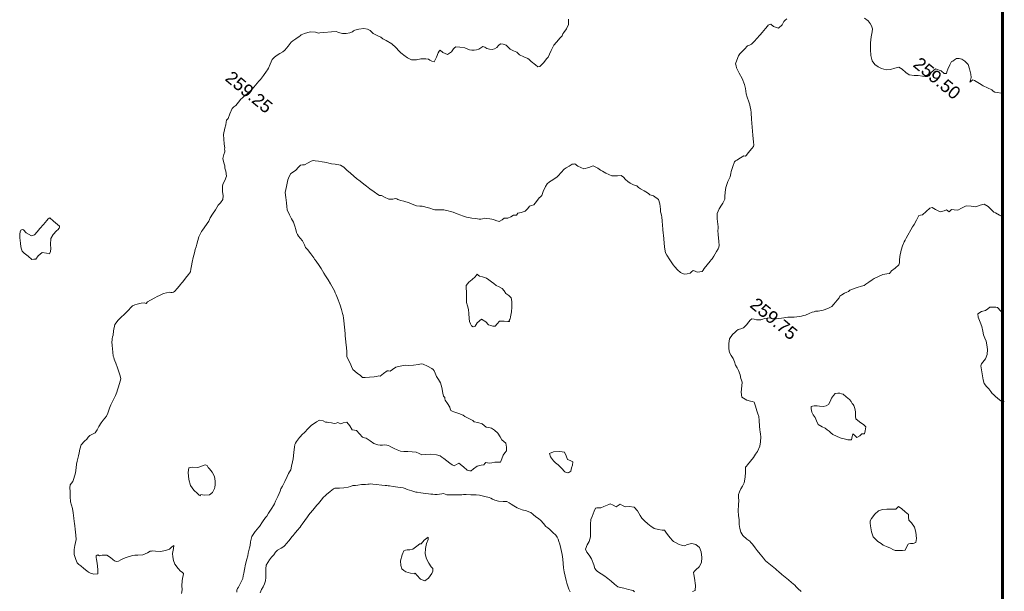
# Model space of a CAD drawing. Header units: millimetres. Extents: x -1567 to 968, y -503 to 481.
# Tile 13 of 49: x -1202 to -1163, y 34 to 57. Entities that reach past the tile are written whole.
import ezdxf

# ---------------------------------------------------------------- set-up
doc = ezdxf.new("R2010")
doc.units = ezdxf.units.MM
doc.layers.get('0').update_dxf_attribs({"lineweight": 0})
doc.layers.add('C-TOPO', color=7, linetype='Continuous')
doc.layers.add('C-TOPO-TEXT', color=7, linetype='Continuous')
doc.styles.get("Standard").update_dxf_attribs({"font": 'arial.ttf'})

# ---------------------------------------------------------------- blocks, each defined once
blk = doc.blocks.new('FXNHM')
at = {"layer": 'C-TOPO', "color": 35, "linetype": 'Continuous', "lineweight": 0, "flags": 128}
for points in [[(-1020.395, 28.719), (-1020.445, 28.786), (-1020.463, 28.85), (-1020.478, 28.916), (-1020.515, 29.089), (-1020.564, 29.286), (-1020.612, 29.381), (-1020.666, 29.474), (-1020.736, 29.599), (-1020.835, 29.786), (-1020.922, 29.973), (-1020.978, 30.099), (-1021.032, 30.194), (-1021.083, 30.286), (-1021.125, 30.38), (-1021.166, 30.474), (-1021.244, 30.594), (-1021.335, 30.786), (-1021.36, 31.023), (-1021.355, 31.163), (-1021.358, 31.225), (-1021.362, 31.286), (-1021.381, 31.502), (-1021.4, 31.708), (-1021.401, 31.786), (-1021.417, 31.914), (-1021.446, 32.143), (-1021.462, 32.27), (-1021.478, 32.351), (-1021.505, 32.458), (-1021.556, 32.656), (-1021.591, 32.786), (-1021.623, 32.874), (-1021.654, 32.963), (-1021.68, 33.088), (-1021.721, 33.286), (-1021.776, 33.492), (-1021.811, 33.619), (-1021.822, 33.703), (-1021.835, 33.786), (-1021.897, 33.92), (-1021.978, 34.079), (-1022.04, 34.184), (-1022.104, 34.286), (-1022.184, 34.407), (-1022.29, 34.566), (-1022.348, 34.656), (-1022.364, 34.721), (-1022.375, 34.786), (-1022.377, 34.989), (-1022.376, 35.185), (-1022.363, 35.236), (-1022.35, 35.286), (-1022.343, 35.459), (-1022.335, 35.643), (-1022.314, 35.715), (-1022.291, 35.786), (-1022.268, 35.895), (-1022.215, 36.023), (-1022.084, 36.087), (-1021.978, 36.117), (-1021.927, 36.15), (-1021.876, 36.185), (-1021.779, 36.233), (-1021.68, 36.286), (-1021.637, 36.348), (-1021.597, 36.405), (-1021.538, 36.423), (-1021.478, 36.441), (-1021.426, 36.539), (-1021.339, 36.647), (-1021.148, 36.608), (-1020.978, 36.554), (-1020.903, 36.594), (-1020.827, 36.636), (-1020.65, 36.607), (-1020.478, 36.577), (-1020.41, 36.612), (-1020.341, 36.65), (-1020.152, 36.664), (-1019.978, 36.673), (-1019.895, 36.704), (-1019.829, 36.738), (-1019.747, 36.786), (-1019.671, 36.851), (-1019.602, 36.91), (-1019.541, 36.948), (-1019.478, 36.982), (-1019.377, 37.008), (-1019.234, 37.042), (-1019.107, 37.071), (-1018.978, 37.114), (-1018.862, 37.19), (-1018.739, 37.286), (-1018.602, 37.392), (-1018.478, 37.474), (-1018.355, 37.506), (-1018.234, 37.542), (-1018.129, 37.646), (-1017.985, 37.786), (-1017.79, 37.906), (-1017.658, 37.966), (-1017.569, 37.974), (-1017.478, 37.975), (-1017.33, 37.978), (-1017.175, 37.983), (-1017.07, 37.994), (-1016.978, 38.023), (-1016.941, 38.119), (-1016.903, 38.211), (-1016.678, 38.22), (-1016.478, 38.211), (-1016.427, 38.235), (-1016.384, 38.258), (-1016.338, 38.286), (-1016.319, 38.408), (-1016.275, 38.584), (-1016.177, 38.709), (-1016.104, 38.786), (-1016.105, 38.85), (-1016.103, 38.912), (-1016.045, 38.944), (-1015.978, 38.978), (-1015.92, 39.054), (-1015.843, 39.151), (-1015.745, 39.217), (-1015.67, 39.286), (-1015.708, 39.427), (-1015.766, 39.574), (-1015.761, 39.683), (-1015.766, 39.786), (-1015.861, 39.904), (-1015.978, 39.999), (-1016.082, 40.003), (-1016.191, 39.999), (-1016.311, 40.046), (-1016.478, 40.101), (-1016.658, 40.113), (-1016.79, 40.098), (-1016.885, 40.047), (-1016.978, 39.996), (-1017.083, 39.996), (-1017.189, 39.997), (-1017.352, 39.923), (-1017.478, 39.858), (-1017.549, 39.857), (-1017.723, 39.822), (-1017.897, 39.786), (-1017.973, 39.781), (-1018.153, 39.72), (-1018.346, 39.654), (-1018.414, 39.628), (-1018.478, 39.611), (-1018.529, 39.646), (-1018.579, 39.686), (-1018.745, 39.739), (-1018.9, 39.786), (-1018.943, 39.821), (-1018.978, 39.857), (-1019.056, 39.864), (-1019.146, 39.936), (-1019.324, 40.078), (-1019.478, 40.186), (-1019.629, 40.245), (-1019.759, 40.286), (-1019.889, 40.353), (-1019.978, 40.399), (-1020.039, 40.406), (-1020.1, 40.408), (-1020.294, 40.363), (-1020.478, 40.317), (-1020.542, 40.286), (-1020.608, 40.199), (-1020.738, 40.046), (-1020.889, 39.917), (-1020.978, 39.85), (-1021.039, 39.786), (-1021.124, 39.691), (-1021.233, 39.541), (-1021.275, 39.39), (-1021.297, 39.286), (-1021.35, 39.249), (-1021.403, 39.211), (-1021.444, 39.042), (-1021.478, 38.882), (-1021.542, 38.85), (-1021.574, 38.786), (-1021.648, 38.708), (-1021.774, 38.582), (-1021.898, 38.467), (-1021.978, 38.399), (-1022.034, 38.397), (-1022.091, 38.399), (-1022.258, 38.391), (-1022.478, 38.399), (-1022.596, 38.452), (-1022.711, 38.52), (-1022.86, 38.582), (-1022.978, 38.638), (-1023.046, 38.709), (-1023.11, 38.786), (-1023.214, 38.892), (-1023.376, 39.053), (-1023.478, 39.155), (-1023.544, 39.221), (-1023.61, 39.286), (-1023.712, 39.389), (-1023.874, 39.551), (-1023.978, 39.655), (-1024.049, 39.722), (-1024.123, 39.786), (-1024.196, 39.842), (-1024.322, 39.931), (-1024.478, 40.032), (-1024.668, 40.142), (-1024.85, 40.241), (-1024.937, 40.286), (-1025.011, 40.32), (-1025.108, 40.359), (-1025.303, 40.437), (-1025.478, 40.503), (-1025.657, 40.556), (-1025.782, 40.59), (-1025.88, 40.626), (-1025.978, 40.661), (-1026.114, 40.701), (-1026.308, 40.757), (-1026.409, 40.786), (-1026.463, 40.801), (-1026.661, 40.849), (-1026.867, 40.897), (-1026.923, 40.9), (-1026.978, 40.904), (-1027.079, 40.962), (-1027.228, 41.037), (-1027.371, 41.062), (-1027.478, 41.074), (-1027.552, 41.105), (-1027.623, 41.141), (-1027.726, 41.212), (-1027.832, 41.286), (-1027.906, 41.332), (-1027.978, 41.373), (-1028.051, 41.403), (-1028.125, 41.433), (-1028.282, 41.495), (-1028.478, 41.59), (-1028.58, 41.683), (-1028.674, 41.786), (-1028.836, 41.933), (-1028.978, 42.072), (-1029.04, 42.176), (-1029.094, 42.286), (-1029.155, 42.398), (-1029.213, 42.521), (-1029.259, 42.658), (-1029.279, 42.786), (-1029.248, 42.901), (-1029.209, 43.017), (-1029.207, 43.169), (-1029.204, 43.286), (-1029.147, 43.34), (-1029.085, 43.394), (-1029.026, 43.543), (-1028.978, 43.677), (-1028.93, 43.738), (-1028.869, 43.786), (-1028.755, 43.853), (-1028.622, 43.93), (-1028.55, 43.972), (-1028.478, 44.012), (-1028.392, 44.053), (-1028.293, 44.101), (-1028.174, 44.188), (-1027.98, 44.286), (-1027.833, 44.305), (-1027.674, 44.297), (-1027.481, 44.289), (-1027.304, 44.291), (-1027.163, 44.293), (-1026.987, 44.296), (-1026.809, 44.298), (-1026.667, 44.299), (-1026.498, 44.306), (-1026.29, 44.321), (-1026.115, 44.337), (-1026.038, 44.347), (-1025.978, 44.401), (-1025.846, 44.422), (-1025.662, 44.47), (-1025.546, 44.576), (-1025.478, 44.656), (-1025.43, 44.674), (-1025.381, 44.689), (-1025.271, 44.736), (-1025.155, 44.786), (-1025.085, 44.814), (-1025.028, 44.837), (-1024.978, 44.865), (-1024.837, 44.905), (-1024.656, 44.964), (-1024.555, 45.035), (-1024.478, 45.095), (-1024.413, 45.126), (-1024.347, 45.155), (-1024.189, 45.224), (-1024.048, 45.286), (-1023.999, 45.307), (-1023.89, 45.401), (-1023.723, 45.531), (-1023.575, 45.604), (-1023.478, 45.643), (-1023.432, 45.668), (-1023.385, 45.693), (-1023.23, 45.741), (-1023.079, 45.786), (-1023.004, 45.813), (-1022.855, 45.881), (-1022.665, 45.974), (-1022.556, 46.048), (-1022.478, 46.105), (-1022.421, 46.139), (-1022.367, 46.175), (-1022.332, 46.231), (-1022.297, 46.286), (-1022.202, 46.349), (-1022.102, 46.41), (-1022.04, 46.447), (-1021.978, 46.483), (-1021.876, 46.512), (-1021.759, 46.567), (-1021.71, 46.686), (-1021.683, 46.786), (-1021.629, 46.835), (-1021.575, 46.883), (-1021.525, 47.001), (-1021.478, 47.113), (-1021.43, 47.158), (-1021.389, 47.197), (-1021.396, 47.286), (-1021.317, 47.382), (-1021.221, 47.529), (-1021.216, 47.674), (-1021.222, 47.786), (-1021.173, 47.859), (-1021.124, 47.932), (-1021.125, 48.114), (-1021.133, 48.286), (-1021.124, 48.357), (-1021.119, 48.427), (-1021.173, 48.586), (-1021.234, 48.786), (-1021.24, 48.911), (-1021.227, 49.035), (-1021.18, 49.181), (-1021.14, 49.286), (-1021.127, 49.355), (-1021.116, 49.424), (-1021.108, 49.611), (-1021.1, 49.786), (-1021.07, 49.879), (-1021.026, 50.007), (-1020.978, 50.135), (-1020.944, 50.177), (-1020.906, 50.215), (-1020.755, 50.22), (-1020.515, 50.286), (-1020.399, 50.453), (-1020.301, 50.609), (-1020.103, 50.663), (-1019.978, 50.666), (-1019.884, 50.692), (-1019.732, 50.714), (-1019.485, 50.786), (-1019.319, 50.92), (-1019.21, 51.018), (-1019.097, 51.027), (-1018.978, 51.018), (-1018.862, 51.014), (-1018.748, 51.017), (-1018.604, 51.058), (-1018.478, 51.097), (-1018.385, 51.099), (-1018.292, 51.1), (-1018.125, 51.135), (-1017.978, 51.167), (-1017.918, 51.166), (-1017.857, 51.165), (-1017.716, 51.214), (-1017.478, 51.23), (-1017.32, 51.133), (-1017.178, 50.993), (-1017.103, 50.911), (-1017.032, 50.861), (-1016.978, 50.824), (-1016.938, 50.786), (-1016.818, 50.667), (-1016.598, 50.446), (-1016.478, 50.326), (-1016.435, 50.286), (-1016.316, 50.167), (-1016.098, 49.949), (-1015.978, 49.83), (-1015.925, 49.786), (-1015.818, 49.752), (-1015.615, 49.689), (-1015.478, 49.648), (-1015.384, 49.621), (-1015.289, 49.597), (-1015.129, 49.578), (-1014.978, 49.569), (-1014.894, 49.59), (-1014.815, 49.623), (-1014.735, 49.701), (-1014.667, 49.786), (-1014.655, 49.87), (-1014.64, 49.948), (-1014.563, 49.977), (-1014.478, 50.003), (-1014.4, 50.075), (-1014.34, 50.148), (-1014.344, 50.216), (-1014.355, 50.286), (-1014.355, 50.477), (-1014.355, 50.663), (-1014.354, 50.725), (-1014.355, 50.786), (-1014.374, 50.907), (-1014.408, 51.115), (-1014.43, 51.238), (-1014.451, 51.303), (-1014.478, 51.365), (-1014.589, 51.479), (-1014.785, 51.672), (-1014.899, 51.786), (-1014.939, 51.848), (-1014.978, 51.909), (-1015.062, 51.978), (-1015.215, 52.116), (-1015.347, 52.286), (-1015.407, 52.472), (-1015.425, 52.642), (-1015.431, 52.739), (-1015.452, 52.826), (-1015.478, 52.909), (-1015.536, 52.989), (-1015.641, 53.128), (-1015.738, 53.286), (-1015.822, 53.525), (-1015.855, 53.663), (-1015.877, 53.725), (-1015.901, 53.786), (-1015.938, 53.846), (-1015.978, 53.909), (-1016.052, 54.101), (-1016.118, 54.286), (-1016.105, 54.341), (-1016.087, 54.396), (-1016.032, 54.554), (-1015.978, 54.703), (-1015.927, 54.736), (-1015.927, 54.786), (-1015.927, 54.903), (-1015.927, 55.118), (-1015.927, 55.236), (-1015.952, 55.286), (-1016.035, 55.369), (-1016.227, 55.559), (-1016.452, 55.786), (-1016.668, 56.008), (-1016.848, 56.193), (-1016.94, 56.286), (-1017.012, 56.342), (-1017.086, 56.394), (-1017.193, 56.461), (-1017.364, 56.566), (-1017.478, 56.64), (-1017.552, 56.714), (-1017.627, 56.786), (-1017.761, 56.878), (-1017.978, 57.002), (-1018.206, 57.099), (-1018.341, 57.149), (-1018.418, 57.196), (-1018.478, 57.236), (-1018.554, 57.286), (-1018.608, 57.43), (-1018.664, 57.601), (-1018.668, 57.693), (-1018.664, 57.786), (-1018.652, 57.961), (-1018.635, 58.13), (-1018.601, 58.208), (-1018.567, 58.286), (-1018.554, 58.417), (-1018.54, 58.622), (-1018.534, 58.731), (-1018.533, 58.786), (-1018.533, 58.903), (-1018.533, 59.116), (-1018.533, 59.232), (-1018.533, 59.286), (-1018.509, 59.327), (-1018.478, 59.371), (-1018.334, 59.38), (-1018.144, 59.452), (-1018.118, 59.643), (-1018.144, 59.786), (-1018.135, 59.86), (-1018.126, 59.934)], [(-1015.788, 61.918), (-1015.61, 61.918), (-1015.544, 61.909), (-1015.478, 61.896), (-1015.386, 61.856), (-1015.272, 61.786), (-1015.207, 61.685), (-1015.111, 61.511), (-1014.978, 61.313), (-1014.821, 61.115), (-1014.654, 60.933), (-1014.478, 60.813), (-1014.309, 60.771), (-1014.154, 60.777), (-1014.005, 60.813), (-1013.838, 60.889), (-1013.701, 61.009), (-1013.608, 61.162), (-1013.506, 61.286), (-1013.356, 61.312), (-1013.173, 61.299), (-1013.006, 61.314), (-1012.839, 61.417), (-1012.715, 61.524), (-1012.568, 61.612), (-1012.478, 61.663), (-1012.409, 61.717), (-1012.379, 61.786), (-1012.4, 61.941), (-1012.356, 62.164), (-1012.137, 62.234), (-1011.978, 62.233), (-1011.909, 62.286), (-1011.938, 62.358), (-1011.978, 62.456), (-1012.023, 62.636), (-1012.058, 62.786), (-1012.022, 62.831), (-1012.008, 62.904), (-1011.978, 62.996), (-1011.902, 63.058), (-1011.801, 63.11), (-1011.666, 63.132), (-1011.478, 63.11), (-1011.322, 63.015), (-1011.156, 62.877), (-1011.063, 62.786), (-1011.015, 62.687), (-1010.978, 62.617), (-1010.968, 62.685), (-1010.956, 62.764), (-1010.887, 62.78), (-1010.808, 62.786), (-1010.66, 62.815), (-1010.531, 62.84), (-1010.478, 62.84), (-1010.309, 62.884), (-1010.122, 62.931), (-1010.05, 62.934), (-1009.978, 62.94), (-1009.884, 62.988), (-1009.756, 63.064), (-1009.706, 63.096)], [(-1022.037, 27.286), (-1022.107, 27.415), (-1022.233, 27.541), (-1022.334, 27.686), (-1022.4, 27.786), (-1022.438, 27.874), (-1022.478, 27.946), (-1022.554, 27.95), (-1022.638, 27.946), (-1022.769, 27.959), (-1022.978, 28.017), (-1023.108, 28.093), (-1023.223, 28.187), (-1023.319, 28.286), (-1023.417, 28.461), (-1023.478, 28.558), (-1023.502, 28.465), (-1023.52, 28.328), (-1023.604, 28.19), (-1023.73, 28.038), (-1023.885, 27.923), (-1023.978, 27.867), (-1024.015, 27.823), (-1024.055, 27.786), (-1024.094, 27.677), (-1024.186, 27.495), (-1024.325, 27.355), (-1024.415, 27.286), (-1024.478, 27.223), (-1024.558, 27.102), (-1024.648, 26.957), (-1024.687, 26.872), (-1024.724, 26.786), (-1024.767, 26.696), (-1024.814, 26.623), (-1024.893, 26.606), (-1024.978, 26.601), (-1025.102, 26.606), (-1025.272, 26.58), (-1025.409, 26.46), (-1025.478, 26.372), (-1025.55, 26.359), (-1025.577, 26.286), (-1025.534, 26.241), (-1025.478, 26.187), (-1025.365, 26.091), (-1025.174, 25.918), (-1025.077, 25.786), (-1025.185, 25.682), (-1025.313, 25.622), (-1025.394, 25.607), (-1025.478, 25.601), (-1025.632, 25.6), (-1025.793, 25.601), (-1025.887, 25.596), (-1025.978, 25.601), (-1026.101, 25.66), (-1026.275, 25.786), (-1026.401, 25.938), (-1026.478, 26.066), (-1026.537, 26.178), (-1026.599, 26.286), (-1026.713, 26.408), (-1026.878, 26.569), (-1026.978, 26.665), (-1027.042, 26.726), (-1027.107, 26.786), (-1027.2, 26.875), (-1027.354, 27.02), (-1027.478, 27.131), (-1027.592, 27.208), (-1027.704, 27.286), (-1027.847, 27.438), (-1027.978, 27.592), (-1028.082, 27.701), (-1028.151, 27.786), (-1028.153, 27.872), (-1028.151, 27.96), (-1028.196, 28.086), (-1028.289, 28.286), (-1028.399, 28.464), (-1028.478, 28.583), (-1028.527, 28.684), (-1028.575, 28.786), (-1028.628, 28.887), (-1028.682, 28.99), (-1028.753, 29.114), (-1028.818, 29.286), (-1028.815, 29.475), (-1028.794, 29.602), (-1028.797, 29.695), (-1028.795, 29.786), (-1028.747, 29.885), (-1028.698, 30.006), (-1028.712, 30.134), (-1028.744, 30.286), (-1028.762, 30.452), (-1028.772, 30.58), (-1028.769, 30.684), (-1028.772, 30.786), (-1028.813, 30.914), (-1028.885, 31.105), (-1028.933, 31.241), (-1028.957, 31.354), (-1028.978, 31.467), (-1029.021, 31.639), (-1029.061, 31.786), (-1029.097, 31.865), (-1029.134, 31.942), (-1029.195, 32.107), (-1029.278, 32.286), (-1029.372, 32.359), (-1029.478, 32.419), (-1029.661, 32.532), (-1029.822, 32.631), (-1029.908, 32.678), (-1029.978, 32.717), (-1030.029, 32.751), (-1030.078, 32.786), (-1030.186, 32.892), (-1030.372, 33.079), (-1030.478, 33.186), (-1030.514, 33.236), (-1030.547, 33.286), (-1030.577, 33.349), (-1030.61, 33.418), (-1030.707, 33.559), (-1030.821, 33.786), (-1030.837, 33.999), (-1030.821, 34.13), (-1030.811, 34.208), (-1030.799, 34.286), (-1030.785, 34.424), (-1030.771, 34.579), (-1030.77, 34.684), (-1030.761, 34.786), (-1030.717, 34.879), (-1030.659, 34.968), (-1030.559, 35.09), (-1030.478, 35.181), (-1030.404, 35.212), (-1030.4, 35.286), (-1030.352, 35.424), (-1030.288, 35.596), (-1030.246, 35.698), (-1030.206, 35.786), (-1030.169, 35.863), (-1030.129, 35.937), (-1030.05, 36.043), (-1029.978, 36.133), (-1029.931, 36.164), (-1029.886, 36.194), (-1029.861, 36.239), (-1029.842, 36.286), (-1029.84, 36.464), (-1029.842, 36.65), (-1029.842, 36.718), (-1029.842, 36.786), (-1029.841, 36.968), (-1029.842, 37.15), (-1029.846, 37.219), (-1029.855, 37.286), (-1029.906, 37.373), (-1029.978, 37.492), (-1030.044, 37.617), (-1030.13, 37.786), (-1030.215, 37.959), (-1030.272, 38.08), (-1030.314, 38.183), (-1030.355, 38.286), (-1030.417, 38.416), (-1030.478, 38.554), (-1030.514, 38.695), (-1030.533, 38.786), (-1030.54, 38.848), (-1030.547, 38.958), (-1030.562, 39.162), (-1030.572, 39.286), (-1030.592, 39.354), (-1030.613, 39.421), (-1030.633, 39.591), (-1030.655, 39.786), (-1030.673, 39.892), (-1030.689, 39.998), (-1030.678, 40.128), (-1030.691, 40.286), (-1030.774, 40.403), (-1030.897, 40.527), (-1030.978, 40.61), (-1031.037, 40.696), (-1031.088, 40.786), (-1031.112, 40.921), (-1031.171, 41.094), (-1031.319, 41.226), (-1031.421, 41.286), (-1031.478, 41.356), (-1031.584, 41.423), (-1031.726, 41.538), (-1031.794, 41.685), (-1031.826, 41.786), (-1031.863, 41.825), (-1031.901, 41.864), (-1031.938, 41.909), (-1031.978, 41.957), (-1032.047, 42.018), (-1032.181, 42.142), (-1032.307, 42.286), (-1032.423, 42.501), (-1032.478, 42.638), (-1032.53, 42.722), (-1032.57, 42.786), (-1032.57, 42.878), (-1032.629, 43.069), (-1032.689, 43.286), (-1032.679, 43.379), (-1032.664, 43.472), (-1032.664, 43.633), (-1032.664, 43.786), (-1032.655, 43.869), (-1032.643, 43.951), (-1032.611, 44.129), (-1032.582, 44.286), (-1032.567, 44.375), (-1032.566, 44.581), (-1032.567, 44.786), (-1032.567, 44.875), (-1032.578, 45.076), (-1032.591, 45.286), (-1032.599, 45.352), (-1032.609, 45.417), (-1032.663, 45.59), (-1032.716, 45.786), (-1032.704, 45.887), (-1032.68, 45.988), (-1032.627, 46.153), (-1032.582, 46.286), (-1032.57, 46.378), (-1032.57, 46.584), (-1032.57, 46.786), (-1032.554, 46.863), (-1032.517, 47.005), (-1032.478, 47.152), (-1032.464, 47.204), (-1032.448, 47.256), (-1032.391, 47.381), (-1032.264, 47.572), (-1032.085, 47.695), (-1031.978, 47.743), (-1031.935, 47.786), (-1031.821, 47.9), (-1031.608, 48.109), (-1031.478, 48.232), (-1031.404, 48.26), (-1031.328, 48.286), (-1031.234, 48.341), (-1031.12, 48.428), (-1031.03, 48.547), (-1030.978, 48.636), (-1030.961, 48.694), (-1030.944, 48.752), (-1030.853, 48.877), (-1030.718, 49.026), (-1030.587, 49.089), (-1030.478, 49.12), (-1030.389, 49.115), (-1030.3, 49.108), (-1030.128, 49.149), (-1029.978, 49.187), (-1029.879, 49.187), (-1029.741, 49.218), (-1029.478, 49.255), (-1029.27, 49.25), (-1029.071, 49.231), (-1028.978, 49.22), (-1028.911, 49.22), (-1028.827, 49.218), (-1028.65, 49.226), (-1028.478, 49.269), (-1028.335, 49.395), (-1028.225, 49.533), (-1028.068, 49.656), (-1027.978, 49.718), (-1027.909, 49.718), (-1027.828, 49.741), (-1027.741, 49.786), (-1027.788, 49.974), (-1027.848, 50.156), (-1027.853, 50.225), (-1027.848, 50.286), (-1027.712, 50.284), (-1027.525, 50.333), (-1027.472, 50.518), (-1027.478, 50.656), (-1027.473, 50.715), (-1027.464, 50.772), (-1027.33, 50.872), (-1027.168, 50.977), (-1027.071, 51.003), (-1026.978, 51.027), (-1026.899, 51.076), (-1026.825, 51.133), (-1026.759, 51.207), (-1026.704, 51.286), (-1026.682, 51.379), (-1026.654, 51.462), (-1026.571, 51.491), (-1026.478, 51.512), (-1026.386, 51.551), (-1026.297, 51.605), (-1026.242, 51.69), (-1026.204, 51.786), (-1026.198, 51.893), (-1026.183, 51.991), (-1026.093, 52.049), (-1025.978, 52.085), (-1025.869, 52.078), (-1025.757, 52.066), (-1025.604, 52.103), (-1025.478, 52.14), (-1025.405, 52.14), (-1025.332, 52.14), (-1025.146, 52.187), (-1024.978, 52.232), (-1024.924, 52.232), (-1024.808, 52.231), (-1024.596, 52.231), (-1024.478, 52.232), (-1024.416, 52.286), (-1024.406, 52.497), (-1024.399, 52.708), (-1024.399, 52.786), (-1024.433, 52.902), (-1024.478, 53.062), (-1024.505, 53.174), (-1024.525, 53.286), (-1024.525, 53.445), (-1024.518, 53.669), (-1024.514, 53.786), (-1024.545, 53.853), (-1024.544, 53.932), (-1024.557, 54.102), (-1024.611, 54.286), (-1024.736, 54.448)], [(-1019.67, 29.286), (-1019.711, 29.418), (-1019.738, 29.546), (-1019.765, 29.669), (-1019.803, 29.786), (-1019.879, 29.894), (-1019.978, 30.013), (-1020.095, 30.157), (-1020.183, 30.286), (-1020.208, 30.402), (-1020.216, 30.524), (-1020.218, 30.656), (-1020.216, 30.786), (-1020.221, 30.906), (-1020.216, 31.024), (-1020.162, 31.173), (-1020.115, 31.286), (-1020.113, 31.355), (-1020.115, 31.423), (-1020.115, 31.605), (-1020.115, 31.786), (-1020.115, 31.855), (-1020.115, 31.923), (-1020.115, 32.104), (-1020.115, 32.286), (-1020.118, 32.359), (-1020.122, 32.431), (-1020.137, 32.604), (-1020.151, 32.786), (-1020.152, 32.873), (-1020.151, 32.959), (-1020.151, 33.123), (-1020.151, 33.286), (-1020.151, 33.373), (-1020.151, 33.459), (-1020.152, 33.626), (-1020.151, 33.786), (-1020.143, 33.864), (-1020.134, 33.942), (-1020.099, 34.124), (-1020.066, 34.286), (-1020.033, 34.341), (-1019.978, 34.39), (-1019.898, 34.461), (-1019.772, 34.58), (-1019.662, 34.706), (-1019.598, 34.786), (-1019.566, 34.874), (-1019.524, 34.906), (-1019.478, 34.94), (-1019.414, 35.016), (-1019.317, 35.125), (-1019.207, 35.223), (-1019.132, 35.286), (-1019.094, 35.328), (-1019.058, 35.366), (-1018.978, 35.414), (-1018.875, 35.484), (-1018.69, 35.609), (-1018.582, 35.683), (-1018.524, 35.725), (-1018.478, 35.759), (-1018.436, 35.786), (-1018.31, 35.863), (-1018.152, 35.96), (-1018.061, 36.016), (-1017.978, 36.064), (-1017.896, 36.094), (-1017.813, 36.122), (-1017.633, 36.195), (-1017.478, 36.259), (-1017.436, 36.286), (-1017.311, 36.363), (-1017.152, 36.46), (-1017.057, 36.521), (-1016.978, 36.572), (-1016.915, 36.616), (-1016.853, 36.661), (-1016.778, 36.722), (-1016.703, 36.786), (-1016.648, 36.851), (-1016.599, 36.907), (-1016.539, 36.931), (-1016.478, 36.953), (-1016.398, 37.011), (-1016.288, 37.096), (-1016.156, 37.208), (-1016.066, 37.286), (-1016.022, 37.33), (-1015.978, 37.374), (-1015.895, 37.439), (-1015.747, 37.555), (-1015.58, 37.682), (-1015.478, 37.757), (-1015.42, 37.786), (-1015.282, 37.858), (-1015.126, 37.934), (-1015.052, 37.949), (-1014.978, 37.962), (-1014.879, 37.997), (-1014.747, 38.055), (-1014.604, 38.164), (-1014.478, 38.257), (-1014.381, 38.277), (-1014.28, 38.286), (-1014.16, 38.295), (-1014.009, 38.317), (-1013.81, 38.391), (-1013.651, 38.46), (-1013.565, 38.496), (-1013.478, 38.526), (-1013.36, 38.529), (-1013.218, 38.526), (-1013.098, 38.528), (-1012.978, 38.526), (-1012.817, 38.504), (-1012.675, 38.483), (-1012.577, 38.482), (-1012.478, 38.483), (-1012.312, 38.474), (-1012.151, 38.46), (-1012.063, 38.433), (-1011.978, 38.399), (-1011.894, 38.348), (-1011.805, 38.286), (-1011.669, 38.188), (-1011.478, 38.037), (-1011.344, 37.911), (-1011.22, 37.786), (-1011.102, 37.668), (-1010.978, 37.555), (-1010.841, 37.448), (-1010.698, 37.344), (-1010.616, 37.286), (-1010.548, 37.241), (-1010.478, 37.197), (-1010.395, 37.153), (-1010.298, 37.106)], [(-1003.293, 42.923), (-1003.478, 42.923), (-1003.559, 42.935), (-1003.64, 42.948), (-1003.808, 42.95), (-1003.978, 42.95), (-1004.061, 42.951), (-1004.144, 42.952), (-1004.311, 42.952), (-1004.478, 42.952), (-1004.561, 42.952), (-1004.644, 42.952), (-1004.811, 42.952), (-1004.978, 42.952), (-1005.061, 42.951), (-1005.144, 42.952), (-1005.276, 42.976), (-1005.478, 43.018), (-1005.661, 43.062), (-1005.784, 43.092), (-1005.891, 43.114), (-1005.978, 43.129), (-1006.047, 43.14), (-1006.116, 43.149), (-1006.264, 43.139), (-1006.478, 43.149), (-1006.618, 43.201), (-1006.744, 43.286), (-1006.857, 43.395), (-1006.978, 43.53), (-1007.106, 43.653), (-1007.234, 43.786), (-1007.379, 43.977), (-1007.478, 44.117), (-1007.558, 44.2), (-1007.631, 44.286), (-1007.674, 44.394), (-1007.704, 44.513), (-1007.72, 44.642), (-1007.75, 44.786), (-1007.866, 44.982), (-1007.978, 45.138), (-1008.051, 45.22), (-1008.107, 45.286), (-1008.109, 45.35), (-1008.107, 45.415), (-1008.106, 45.598), (-1008.107, 45.786), (-1008.116, 45.861), (-1008.127, 45.935), (-1008.141, 46.068), (-1008.198, 46.286), (-1008.292, 46.443), (-1008.406, 46.592), (-1008.478, 46.674), (-1008.547, 46.731), (-1008.617, 46.786), (-1008.712, 46.886), (-1008.866, 47.051), (-1008.978, 47.162), (-1009.076, 47.227), (-1009.179, 47.286), (-1009.342, 47.399), (-1009.478, 47.483), (-1009.544, 47.456), (-1009.612, 47.42), (-1009.755, 47.354), (-1009.978, 47.329), (-1010.127, 47.462), (-1010.268, 47.668), (-1010.344, 47.786), (-1010.41, 47.832), (-1010.478, 47.875), (-1010.596, 47.958), (-1010.746, 48.055), (-1010.862, 48.096), (-1010.978, 48.137), (-1011.087, 48.209), (-1011.21, 48.286), (-1011.347, 48.321), (-1011.478, 48.366), (-1011.592, 48.47), (-1011.727, 48.63), (-1011.817, 48.786), (-1011.836, 48.993), (-1011.817, 49.126), (-1011.807, 49.207), (-1011.789, 49.286), (-1011.729, 49.369), (-1011.665, 49.473), (-1011.658, 49.638), (-1011.665, 49.786), (-1011.662, 49.875), (-1011.647, 49.955), (-1011.568, 49.999), (-1011.478, 50.039), (-1011.406, 50.096), (-1011.345, 50.154), (-1011.307, 50.22), (-1011.27, 50.286), (-1011.2, 50.36), (-1011.122, 50.431), (-1011.051, 50.47), (-1010.978, 50.508), (-1010.907, 50.568), (-1010.831, 50.639), (-1010.76, 50.717), (-1010.7, 50.786), (-1010.649, 50.846), (-1010.597, 50.905), (-1010.538, 50.957), (-1010.478, 51.008), (-1010.411, 51.07), (-1010.334, 51.142), (-1010.261, 51.218), (-1010.2, 51.286), (-1010.154, 51.352), (-1010.111, 51.419), (-1010.04, 51.552), (-1009.978, 51.669), (-1009.932, 51.74), (-1009.908, 51.786), (-1009.828, 51.859), (-1009.696, 52.004), (-1009.597, 52.181), (-1009.55, 52.286), (-1009.532, 52.341), (-1009.531, 52.457), (-1009.529, 52.669), (-1009.529, 52.786), (-1009.545, 52.854), (-1009.517, 52.947), (-1009.478, 53.062), (-1009.436, 53.147), (-1009.403, 53.212), (-1009.397, 53.286), (-1009.339, 53.384), (-1009.238, 53.546), (-1009.138, 53.698), (-1009.08, 53.786), (-1009.064, 53.872), (-1009.022, 54.012), (-1008.978, 54.155), (-1008.961, 54.204), (-1008.943, 54.251), (-1008.88, 54.399), (-1008.784, 54.593), (-1008.684, 54.709), (-1008.614, 54.786), (-1008.612, 54.853), (-1008.614, 54.922), (-1008.57, 55.097), (-1008.535, 55.286), (-1008.579, 55.366), (-1008.636, 55.444), (-1008.721, 55.57), (-1008.843, 55.786), (-1008.911, 55.96), (-1008.958, 56.118), (-1008.978, 56.192), (-1008.994, 56.286), (-1009.02, 56.418), (-1009.065, 56.652), (-1009.091, 56.786), (-1009.09, 56.843), (-1009.091, 56.899), (-1009.136, 57.09), (-1009.177, 57.286), (-1009.135, 57.342), (-1009.089, 57.398), (-1009.06, 57.597), (-1009.034, 57.786), (-1008.978, 57.863), (-1008.825, 57.882), (-1008.624, 57.933), (-1008.53, 58.059), (-1008.478, 58.155), (-1008.412, 58.156), (-1008.351, 58.159), (-1008.346, 58.22), (-1008.343, 58.286), (-1008.252, 58.341), (-1008.126, 58.435), (-1008.069, 58.583), (-1007.978, 58.771), (-1007.825, 58.878), (-1007.668, 58.976), (-1007.578, 59.14), (-1007.478, 59.271), (-1007.296, 59.3), (-1007.083, 59.285), (-1006.978, 59.271), (-1006.921, 59.286), (-1006.735, 59.32), (-1006.599, 59.345)], [(-1004.18, 56.423), (-1004.287, 56.445), (-1004.478, 56.477), (-1004.533, 56.439), (-1004.586, 56.394), (-1004.65, 56.346), (-1004.713, 56.286), (-1004.738, 56.191), (-1004.766, 56.074), (-1004.859, 55.946), (-1004.915, 55.786), (-1004.817, 55.687), (-1004.64, 55.59), (-1004.478, 55.498), (-1004.329, 55.379), (-1004.213, 55.286), (-1004.094, 55.225), (-1003.978, 55.161), (-1003.865, 55.075), (-1003.719, 54.943), (-1003.604, 54.786), (-1003.556, 54.606), (-1003.549, 54.438), (-1003.552, 54.36), (-1003.514, 54.286), (-1003.398, 54.182), (-1003.214, 54.023), (-1003.097, 53.912), (-1002.978, 53.829), (-1002.825, 53.797), (-1002.695, 53.786), (-1002.564, 53.749), (-1002.478, 53.722), (-1002.414, 53.722), (-1002.301, 53.721), (-1002.095, 53.721), (-1001.978, 53.722), (-1001.908, 53.786)], [(-1006.594, 40.181), (-1006.532, 40.286), (-1006.648, 40.445), (-1006.861, 40.637), (-1006.978, 40.733), (-1007.032, 40.786), (-1007.047, 40.856), (-1007.032, 40.934), (-1007.017, 41.104), (-1007.047, 41.286), (-1007.16, 41.457), (-1007.323, 41.612), (-1007.478, 41.701), (-1007.667, 41.703), (-1007.822, 41.631), (-1007.932, 41.484), (-1007.978, 41.379), (-1008.036, 41.344), (-1008.096, 41.318), (-1008.174, 41.286), (-1008.308, 41.257), (-1008.425, 41.233), (-1008.478, 41.229), (-1008.612, 41.253), (-1008.782, 41.286), (-1008.897, 41.321), (-1008.978, 41.344), (-1009.053, 41.286), (-1009.186, 41.214), (-1009.332, 41.14), (-1009.404, 41.13), (-1009.478, 41.126), (-1009.646, 41.124), (-1009.817, 41.126), (-1009.898, 41.131), (-1009.978, 41.14), (-1010.091, 41.185), (-1010.29, 41.257), (-1010.473, 41.281), (-1010.644, 41.173), (-1010.757, 41.065), (-1010.879, 41.04), (-1010.978, 41.017), (-1011.006, 40.929), (-1011.033, 40.842), (-1011.165, 40.81), (-1011.29, 40.786), (-1011.322, 40.725), (-1011.349, 40.657), (-1011.415, 40.537), (-1011.478, 40.428), (-1011.514, 40.393), (-1011.55, 40.359), (-1011.591, 40.324), (-1011.627, 40.286), (-1011.592, 40.163), (-1011.521, 39.944), (-1011.478, 39.819), (-1011.448, 39.771), (-1011.416, 39.724), (-1011.325, 39.614), (-1011.161, 39.417), (-1011.058, 39.286), (-1011.015, 39.197), (-1010.978, 39.104), (-1010.962, 38.961), (-1010.894, 38.786), (-1010.785, 38.725), (-1010.64, 38.694), (-1010.478, 38.644), (-1010.25, 38.514), (-1010.125, 38.433), (-1010.052, 38.418), (-1009.978, 38.409), (-1009.809, 38.426), (-1009.637, 38.445), (-1009.558, 38.45), (-1009.478, 38.454), (-1009.313, 38.454), (-1009.145, 38.454), (-1009.061, 38.45), (-1008.978, 38.454), (-1008.881, 38.498), (-1008.755, 38.563), (-1008.591, 38.641), (-1008.478, 38.695), (-1008.415, 38.723), (-1008.342, 38.725)]]:
    blk.add_lwpolyline(points, dxfattribs=at)
for points in [[(-1005.415, 49.224), (-1005.405, 49.233), (-1005.364, 49.263), (-1005.338, 49.286), (-1005.384, 49.402), (-1005.478, 49.538), (-1005.596, 49.552), (-1005.729, 49.538), (-1005.872, 49.532), (-1005.978, 49.538), (-1006.043, 49.595), (-1006.101, 49.663), (-1006.16, 49.726), (-1006.22, 49.786), (-1006.301, 49.847), (-1006.371, 49.893), (-1006.424, 49.901), (-1006.478, 49.908), (-1006.554, 49.933), (-1006.651, 49.96), (-1006.822, 49.964), (-1006.978, 49.96), (-1007.04, 49.937), (-1007.1, 49.908), (-1007.169, 49.856), (-1007.236, 49.786), (-1007.246, 49.68), (-1007.236, 49.545), (-1007.195, 49.41), (-1007.168, 49.286), (-1007.211, 49.183), (-1007.282, 49.09), (-1007.392, 49.006), (-1007.478, 48.95), (-1007.525, 48.916), (-1007.571, 48.879), (-1007.612, 48.833), (-1007.642, 48.786), (-1007.582, 48.712), (-1007.478, 48.621), (-1007.367, 48.585), (-1007.247, 48.555), (-1007.128, 48.483), (-1006.978, 48.42), (-1006.802, 48.443), (-1006.672, 48.481), (-1006.566, 48.482), (-1006.478, 48.481), (-1006.39, 48.478), (-1006.284, 48.481), (-1006.126, 48.519), (-1005.978, 48.562), (-1005.898, 48.593), (-1005.821, 48.629), (-1005.695, 48.695), (-1005.585, 48.786), (-1005.637, 48.902), (-1005.688, 48.997), (-1005.591, 48.996), (-1005.478, 48.997), (-1005.435, 49.117), (-1005.415, 49.224)], [(-1001.239, 47.047), (-1001.229, 47.072), (-1001.188, 47.118), (-1001.108, 47.186), (-1001.048, 47.286), (-1001.133, 47.424), (-1001.31, 47.595), (-1001.478, 47.716), (-1001.675, 47.766), (-1001.818, 47.786), (-1001.909, 47.874), (-1001.978, 47.947), (-1002.057, 47.951), (-1002.139, 47.947), (-1002.315, 47.953), (-1002.478, 47.947), (-1002.483, 47.874), (-1002.485, 47.793), (-1002.591, 47.714), (-1002.766, 47.575), (-1002.894, 47.452), (-1002.978, 47.307), (-1003.001, 47.115), (-1002.994, 46.899), (-1002.983, 46.791), (-1002.92, 46.728), (-1002.837, 46.648), (-1002.662, 46.495), (-1002.478, 46.383), (-1002.221, 46.362), (-1002.075, 46.383), (-1001.978, 46.383), (-1001.838, 46.425), (-1001.669, 46.477), (-1001.57, 46.499), (-1001.478, 46.525), (-1001.402, 46.578), (-1001.33, 46.639), (-1001.246, 46.705), (-1001.177, 46.786), (-1001.21, 46.904), (-1001.239, 47.047)], [(-1018.958, 43.807), (-1018.96, 43.814), (-1018.97, 43.851), (-1018.978, 43.879), (-1019.019, 43.959), (-1019.11, 44.125), (-1019.215, 44.286), (-1019.355, 44.454), (-1019.478, 44.549), (-1019.61, 44.558), (-1019.741, 44.549), (-1019.86, 44.584), (-1019.978, 44.611), (-1020.111, 44.585), (-1020.241, 44.55), (-1020.36, 44.542), (-1020.478, 44.539), (-1020.596, 44.534), (-1020.713, 44.521), (-1020.865, 44.462), (-1020.978, 44.412), (-1021.043, 44.413), (-1021.101, 44.409), (-1021.099, 44.351), (-1021.092, 44.286), (-1021.119, 44.127), (-1021.147, 43.955), (-1021.152, 43.869), (-1021.146, 43.786), (-1021.076, 43.709), (-1020.978, 43.613), (-1020.856, 43.456), (-1020.713, 43.286), (-1020.597, 43.201), (-1020.478, 43.119), (-1020.363, 43.007), (-1020.23, 42.869), (-1020.145, 42.786), (-1020.05, 42.732), (-1019.978, 42.698), (-1019.9, 42.708), (-1019.849, 42.786), (-1019.873, 42.939), (-1019.838, 43.146), (-1019.632, 43.182), (-1019.478, 43.158), (-1019.387, 43.195), (-1019.317, 43.232), (-1019.243, 43.286), (-1019.247, 43.4), (-1019.235, 43.543), (-1019.094, 43.666), (-1018.978, 43.738), (-1018.935, 43.786), (-1018.958, 43.807)], [(-1013.352, 40.66), (-1013.347, 40.667), (-1013.335, 40.69), (-1013.316, 40.738), (-1013.305, 40.786), (-1013.331, 40.844), (-1013.364, 40.901), (-1013.405, 41.004), (-1013.478, 41.111), (-1013.587, 41.089), (-1013.708, 41.056), (-1013.832, 41.137), (-1013.978, 41.2), (-1014.135, 41.108), (-1014.317, 40.934), (-1014.392, 40.786), (-1014.279, 40.707), (-1014.09, 40.663), (-1013.978, 40.648), (-1013.915, 40.654), (-1013.852, 40.66), (-1013.666, 40.636), (-1013.478, 40.613), (-1013.412, 40.632), (-1013.352, 40.66)], [(-1034.932, 35.286), (-1034.933, 35.29), (-1034.941, 35.307), (-1034.958, 35.347), (-1034.978, 35.383), (-1035.075, 35.383), (-1035.279, 35.384), (-1035.478, 35.383), (-1035.51, 35.319), (-1035.508, 35.229), (-1035.504, 35.032), (-1035.509, 34.818), (-1035.51, 34.639), (-1035.515, 34.494), (-1035.575, 34.383), (-1035.813, 34.34), (-1035.978, 34.365), (-1036.029, 34.338), (-1036.046, 34.286), (-1036.02, 34.219), (-1035.978, 34.131), (-1035.886, 34.034), (-1035.731, 33.882), (-1035.629, 33.786), (-1035.546, 33.721), (-1035.478, 33.675), (-1035.423, 33.674), (-1035.367, 33.676), (-1035.169, 33.675), (-1034.978, 33.676), (-1034.922, 33.73), (-1034.867, 33.786), (-1034.873, 33.939), (-1034.84, 34.149), (-1034.697, 34.233), (-1034.584, 34.286), (-1034.61, 34.38), (-1034.671, 34.48), (-1034.792, 34.593), (-1034.932, 34.786), (-1034.958, 34.973), (-1034.945, 35.156), (-1034.932, 35.24), (-1034.932, 35.286)], [(-1014.975, 34.283), (-1014.975, 34.284), (-1014.974, 34.285), (-1014.974, 34.286), (-1015.007, 34.32), (-1015.05, 34.359), (-1015.133, 34.376), (-1015.302, 34.417), (-1015.478, 34.492), (-1015.643, 34.618), (-1015.773, 34.786), (-1015.86, 34.96), (-1015.922, 35.126), (-1015.978, 35.194), (-1016.021, 35.008), (-1016.019, 34.827), (-1016.061, 34.786), (-1016.089, 34.635), (-1016.137, 34.445), (-1016.218, 34.353), (-1016.289, 34.286), (-1016.331, 34.23), (-1016.363, 34.171), (-1016.322, 34.012), (-1016.222, 33.786), (-1016.09, 33.646), (-1015.978, 33.576), (-1015.878, 33.568), (-1015.774, 33.583), (-1015.607, 33.657), (-1015.478, 33.724), (-1015.469, 33.778), (-1015.365, 33.756), (-1015.154, 33.734), (-1014.978, 33.784), (-1014.929, 33.963), (-1014.952, 34.179), (-1014.975, 34.283)], [(-1023.673, 31.286), (-1023.682, 31.309), (-1023.705, 31.359), (-1023.753, 31.439), (-1023.84, 31.549), (-1023.978, 31.669), (-1024.152, 31.744), (-1024.317, 31.777), (-1024.396, 31.786), (-1024.478, 31.819), (-1024.56, 31.786), (-1024.611, 31.688), (-1024.714, 31.522), (-1024.871, 31.409), (-1024.973, 31.286), (-1024.888, 31.131), (-1024.691, 30.938), (-1024.478, 30.792), (-1024.265, 30.733), (-1024.068, 30.722), (-1023.978, 30.726), (-1023.918, 30.726), (-1023.945, 30.786), (-1023.828, 30.849), (-1023.673, 30.982), (-1023.64, 31.129), (-1023.673, 31.286)]]:
    blk.add_lwpolyline(points, close=True, dxfattribs=at)
at = {"layer": 'C-TOPO-TEXT', "color": 35, "linetype": 'Continuous', "lineweight": 0, "char_height": 0.5, "attachment_point": 5}
for s, insert in [('259.50', (-1012.073, 61.909)), ('259.75', (-1010.978, 50.508)), ('259.25', (-1032.596, 44.208))]:
    blk.add_mtext(s, dxfattribs=dict(at, insert=insert))

msp = doc.modelspace()

# ---------------------------------------------------------------- linework, layer by layer
at = {"color": 30, "lineweight": 60}
msp.add_line((-1163.244, -67.735), (-1163.244, 59.21), dxfattribs=at)

# ---------------------------------------------------------------- block references
at = {"rotation": 320.3726000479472}
msp.add_blockref('FXNHM', (-425.802, -638.455), dxfattribs=at)

doc.saveas('drawing.dxf')
